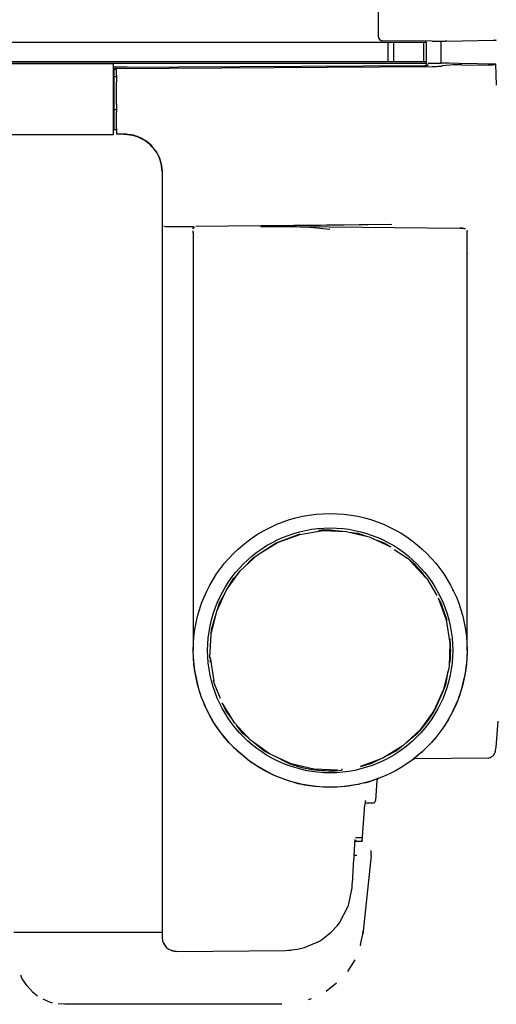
# Model space of a CAD drawing. Header units: millimetres. Extents: x -244 to 510, y -260 to 538.
# Tile 15 of 22: x 137 to 236, y -184 to 22. Entities that reach past the tile are written whole.
import ezdxf

# ---------------------------------------------------------------- set-up
doc = ezdxf.new("R2010")
doc.units = ezdxf.units.MM

msp = doc.modelspace()

# ---------------------------------------------------------------- linework, layer by layer
at = {"color": 7, "linetype": 'Continuous'}
for p, q in [((211.6, 44.43), (211.6, 18.57)), ((211.6, 18.57), (211.6, 18.11)), ((221.6, 16.75), (39.73, 16.75)), ((222.8, 17.06), (212.59, 17.11)), ((213.6, 16.5), (213.85, 16.75)), ((213.6, 16.5), (213.6, 14.79)), ((214.78, 16.82), (214.78, 12.88)), ((221.12, 15), (221.12, 16.73)), ((221.6, 16.75), (221.6, 17.18)), ((221.6, 16.7), (221.6, 14.77)), ((222.8, 17.06), (223.84, 17.05)), ((223.84, 17.05), (224.6, 17.05)), ((224.6, 17.05), (225.55, 17.07)), ((224.6, 17.05), (224.6, 15)), ((225.55, 17.07), (229.04, 17.13)), ((225.78, 17.1), (225.55, 17.07)), ((229.04, 17.13), (235.68, 17.24)), ((235.82, 17.28), (235.68, 17.24)), ((235.68, 17.24), (235.98, 17.25)), ((213.6, 14.79), (213.6, 12.77)), ((221.12, 12.76), (221.12, 15)), ((221.6, 14.77), (221.6, 12.66)), ((224.6, 15), (224.6, 12.45)), ((221.6, 12.75), (41.19, 12.75)), ((221.6, 12.39), (41.32, 12.39)), ((156.41, 12.33), (41.34, 12.33)), ((156.41, 12.33), (156.41, 12.16)), ((221.6, 12.75), (221.6, 12.39)), ((221.6, 12.39), (221.6, 12.01)), ((221.82, 12.35), (221.68, 12.21)), ((222.1, 12.44), (221.96, 12.42)), ((222.1, 12.44), (224.6, 12.45)), ((226.32, 12.5), (224.6, 12.5)), ((236.09, 12.25), (224.6, 12.45)), ((156.41, 12.16), (156.41, 11.15)), ((159.36, 11.65), (156.41, 11.65)), ((156.41, 11.15), (156.41, 10.34)), ((156.41, 10.34), (156.41, 8.59)), ((156.6, 11.35), (157.1, 11.35)), ((156.6, 11.35), (156.6, 11.15)), ((157.1, 11.15), (156.6, 11.15)), ((156.6, 11.15), (156.6, 9.61)), ((157.1, 11.64), (221.3, 12)), ((157.1, 11.35), (222.82, 11.79)), ((157.1, 11.35), (157.1, 11.64)), ((157.1, 10), (157.1, 11.35)), ((226.59, 12.06), (224.91, 11.89)), ((227.11, 12.1), (226.59, 12.06)), ((227.71, 12.13), (227.11, 12.1)), ((228.36, 12.14), (227.71, 12.13)), ((229.03, 12.14), (228.36, 12.14)), ((229.03, 12.14), (234.48, 12.05)), ((234.89, 12.05), (234.48, 12.05)), ((235.21, 12.06), (234.89, 12.05)), ((235.42, 12.07), (235.21, 12.06)), ((235.93, 12.16), (235.42, 12.07)), ((235.93, 12.16), (236.09, 12.25)), ((236.19, 7.88), (236.09, 12.25)), ((156.6, 9.17), (156.41, 9.17)), ((156.6, 8.92), (156.41, 8.92)), ((156.41, 8.59), (156.41, 3.84)), ((156.6, 8.38), (156.41, 8.38)), ((157.1, 9.61), (156.6, 9.61)), ((156.6, 9.61), (156.6, 2.73)), ((157.1, 10), (157.1, 8.59)), ((157.1, 3.84), (157.1, 8.59)), ((156.6, 6.48), (156.41, 6.49)), ((156.41, 3.84), (156.41, 2.37)), ((156.6, 2.5), (156.41, 2.5)), ((156.41, 2.37), (156.41, -1.24)), ((157.1, 2.73), (156.6, 2.73)), ((156.6, 2.73), (156.6, -1.41)), ((157.1, 3.84), (157.1, 2.37)), ((157.1, -1.13), (157.1, 2.37)), ((156.41, -1.24), (156.41, -2.44)), ((157.1, -1.41), (156.6, -1.41)), ((157.1, -1.13), (157.1, -2.33)), ((156.41, -2.44), (43, -2.44)), ((158.67, -2.31), (157.1, -2.33)), ((158.88, -2.33), (158.67, -2.31)), ((158.67, -2.31), (158.88, -2.33)), ((159.12, -2.3), (158.88, -2.33)), ((158.88, -2.33), (159.91, -2.42)), ((159.91, -2.42), (159.12, -2.3)), ((160.22, -2.47), (159.91, -2.42)), ((159.91, -2.42), (160.22, -2.47)), ((160.66, -2.54), (160.22, -2.47)), ((160.22, -2.47), (161.12, -2.71)), ((161.34, -2.78), (160.66, -2.54)), ((161.12, -2.71), (161.34, -2.78)), ((161.48, -2.77), (161.34, -2.78)), ((161.34, -2.78), (161.71, -2.92)), ((161.71, -2.92), (161.48, -2.77)), ((162.12, -3.07), (161.71, -2.92)), ((161.71, -2.92), (162.82, -3.48)), ((162.82, -3.48), (162.12, -3.07)), ((163.08, -3.64), (162.82, -3.48)), ((162.82, -3.48), (163.08, -3.64)), ((163.42, -3.85), (163.08, -3.64)), ((163.08, -3.64), (163.74, -4.13)), ((163.93, -4.22), (163.42, -3.85)), ((163.74, -4.13), (165.26, -5.79)), ((164.34, -4.6), (163.93, -4.22)), ((165.26, -5.79), (164.34, -4.6)), ((165.43, -6.05), (165.26, -5.79)), ((165.26, -5.79), (165.43, -6.05)), ((165.53, -6.21), (165.43, -6.05)), ((165.43, -6.05), (165.53, -6.21)), ((165.65, -6.35), (165.53, -6.21)), ((165.53, -6.21), (166, -7.13)), ((166, -7.13), (165.65, -6.35)), ((166.09, -7.3), (166, -7.13)), ((166, -7.13), (166.21, -7.69)), ((166.21, -7.69), (166.09, -7.3)), ((166.45, -8.57), (166.21, -7.69)), ((166.21, -7.69), (166.45, -8.57)), ((166.48, -8.74), (166.45, -8.57)), ((166.45, -8.57), (166.48, -8.74)), ((166.5, -8.87), (166.48, -8.74)), ((166.48, -8.74), (166.5, -8.87)), ((166.6, -10.08), (166.5, -8.87)), ((166.5, -8.87), (166.6, -10.08)), ((166.6, -10.08), (166.6, -21.42)), ((166.6, -21.42), (166.85, -21.48)), ((166.6, -21.42), (166.6, -57.12)), ((167.03, -21.5), (167.26, -21.51)), ((167.26, -21.51), (167.68, -21.52)), ((167.68, -21.52), (168.11, -21.52)), ((168.11, -21.52), (173.12, -21.52)), ((173.09, -22.04), (173.12, -21.52)), ((173.16, -21.81), (173.09, -22.04)), ((173.1, -22.83), (173.1, -22.44)), ((173.39, -21.61), (173.16, -21.81)), ((214.42, -21.15), (173.61, -21.56)), ((187.44, -21.51), (187.11, -21.53)), ((187.11, -21.53), (187.72, -21.55)), ((187.58, -21.51), (187.44, -21.51)), ((189.64, -21.46), (187.58, -21.51)), ((187.72, -21.55), (187.99, -21.55)), ((187.99, -21.55), (194.05, -21.57)), ((214.42, -21.15), (189.64, -21.46)), ((194.05, -21.57), (194.6, -21.57)), ((194.6, -21.57), (228.61, -21.9)), ((194.6, -21.57), (195.23, -21.58)), ((195.23, -21.58), (196.37, -21.62)), ((196.37, -21.62), (197.31, -21.68)), ((197.31, -21.68), (197.47, -21.69)), ((197.47, -21.69), (198.22, -21.76)), ((198.22, -21.76), (200.06, -21.95)), ((200.06, -21.95), (200.78, -22.01)), ((200.78, -22.01), (201.39, -22.08)), ((201.39, -22.08), (201.55, -22.11)), ((228.81, -21.9), (229, -21.91)), ((229, -21.91), (229.32, -21.93)), ((229.73, -22), (229.52, -21.96)), ((229.52, -21.96), (229.73, -22)), ((230.06, -22.3), (230.1, -22.49)), ((230.1, -109.8), (230.1, -22.49)), ((173.1, -22.83), (173.1, -109.8)), ((230.13, -27.16), (230.1, -27.33)), ((166.6, -57.12), (166.6, -65.93)), ((166.6, -65.93), (166.6, -72.99)), ((166.6, -72.99), (166.6, -76.19)), ((166.6, -76.19), (166.6, -169.47)), ((190.35, -87.39), (195.34, -85.52)), ((190.66, -87.34), (195.26, -85.64)), ((195.26, -85.64), (200.09, -84.86)), ((200.09, -84.86), (204.99, -85.05)), ((201.6, -84.73), (204.07, -85.01)), ((204.99, -85.05), (209.75, -86.18)), ((205.58, -85.19), (207.38, -85.4)), ((207.38, -85.4), (209.13, -86.04)), ((186.49, -89.9), (190.66, -87.34)), ((187.05, -89.56), (190.35, -87.39)), ((209.75, -86.18), (214.2, -88.23)), ((210.57, -86.56), (212.85, -87.39)), ((212.85, -87.39), (213.95, -88.11)), ((182.9, -93.23), (186.49, -89.9)), ((185.48, -90.59), (186.4, -89.99)), ((214.95, -88.77), (217.72, -90.59)), ((183.61, -92.57), (185.48, -90.59)), ((218.17, -91.1), (221.5, -94.69)), ((180.03, -97.2), (182.9, -93.23)), ((181.49, -94.83), (182.61, -93.64)), ((180.46, -96.6), (181.49, -94.83)), ((221.71, -94.83), (223.78, -98.4)), ((177.98, -101.65), (180.03, -97.2)), ((178.58, -99.87), (179.68, -97.95)), ((227.1, -97.39), (227.1, -97.18)), ((178.15, -101.29), (178.58, -99.87)), ((224.06, -98.86), (225.76, -103.46)), ((224.09, -98.95), (224.62, -99.87)), ((224.62, -99.87), (225.88, -103.54)), ((176.85, -106.41), (177.98, -101.65)), ((176.91, -105.45), (177.76, -102.6)), ((225.76, -103.46), (226.54, -108.29)), ((176.57, -111.26), (176.85, -106.49)), ((176.85, -106.49), (176.91, -105.45)), ((226.54, -108.29), (226.35, -113.19)), ((173.13, -111.21), (173.1, -109.8)), ((230.1, -110.15), (229.97, -112.53)), ((230.1, -109.8), (230.1, -110.15)), ((173.26, -112.78), (173.13, -111.21)), ((177.44, -116.14), (176.66, -111.31)), ((226.63, -111.26), (226.37, -112.76)), ((229.97, -112.53), (229.94, -112.86)), ((173.41, -114.01), (173.26, -112.78)), ((174.34, -118.12), (173.41, -114.01)), ((226.35, -113.19), (225.22, -117.95)), ((226.12, -114.14), (225.62, -116.99)), ((229.94, -112.86), (229.62, -115)), ((177.58, -116.99), (177.32, -116.06)), ((228.98, -117.73), (229.28, -116.58)), ((229.28, -116.58), (229.55, -115.38)), ((174.5, -118.61), (174.34, -118.12)), ((178.8, -119.83), (177.58, -116.99)), ((225.22, -117.95), (223.17, -122.4)), ((225.09, -118.22), (223.32, -122.34)), ((225.62, -116.99), (225.23, -117.91)), ((228.35, -119.64), (228.63, -118.84)), ((228.63, -118.84), (228.98, -117.73)), ((181.7, -124.91), (179.14, -120.74)), ((228.15, -120.16), (227.29, -122.14)), ((228.35, -119.64), (228.15, -120.16)), ((175.87, -122.05), (175.4, -121)), ((176.92, -124.05), (175.87, -122.05)), ((179.88, -122.34), (179.32, -121.04)), ((181.25, -124.18), (179.88, -122.34)), ((223.17, -122.4), (220.3, -126.37)), ((227.29, -122.14), (226.22, -124.16)), ((227.1, -122.21), (227.1, -122.53)), ((177.2, -124.53), (176.92, -124.05)), ((178.77, -126.86), (177.2, -124.53)), ((185.03, -128.5), (181.7, -124.91)), ((226.22, -124.16), (225.06, -125.98)), ((236.14, -129.94), (236.6, -124.55)), ((180.42, -128.87), (178.77, -126.86)), ((183.36, -127.01), (182.18, -125.43)), ((184.66, -128.1), (183.36, -127.01)), ((220.3, -126.37), (216.71, -129.7)), ((219.84, -127.01), (217.41, -129.04)), ((225.06, -125.98), (224.01, -127.41)), ((180.57, -129.03), (180.42, -128.87)), ((181.42, -129.92), (180.57, -129.03)), ((189, -131.37), (185.03, -128.5)), ((187.82, -130.75), (185.81, -129.06)), ((222.7, -128.95), (222.58, -129.09)), ((222.83, -128.81), (222.7, -128.95)), ((223.35, -128.22), (222.83, -128.81)), ((224.01, -127.41), (223.35, -128.22)), ((181.42, -129.92), (184.85, -132.86)), ((188.86, -131.27), (187.82, -130.75)), ((216.71, -129.7), (212.54, -132.26)), ((215.38, -130.75), (213.28, -131.8)), ((216.43, -129.87), (215.38, -130.75)), ((220.5, -131.13), (220.81, -130.85)), ((220.81, -130.85), (220.5, -131.13)), ((220.81, -130.85), (221.44, -130.26)), ((221.25, -130.44), (220.81, -130.85)), ((221.71, -129.99), (221.25, -130.44)), ((221.44, -130.26), (221.92, -129.78)), ((222.32, -129.36), (221.71, -129.99)), ((222.45, -129.23), (222.32, -129.36)), ((235.6, -131.68), (235.93, -131.08)), ((235.93, -131.08), (236.14, -129.94)), ((235.93, -131.08), (235.93, -130.83)), ((184.85, -132.86), (185.23, -133.13)), ((185.23, -133.13), (189.59, -135.65)), ((193.45, -133.42), (189, -131.37)), ((193.02, -133.36), (189.71, -131.7)), ((212.54, -132.26), (207.94, -133.96)), ((211.9, -132.5), (210.18, -133.36)), ((218.93, -132.46), (219.14, -132.39)), ((234.48, -132.26), (219.14, -132.39)), ((219.94, -131.61), (219.29, -132.15)), ((219.94, -131.61), (219.29, -132.15)), ((234.48, -132.26), (234.89, -132.13)), ((234.89, -132.13), (235.12, -131.96)), ((235.12, -131.96), (235.6, -131.68)), ((198.21, -134.55), (193.45, -133.42)), ((203.11, -134.74), (198.21, -134.55)), ((210.18, -133.36), (207.86, -134.08)), ((189.59, -135.65), (190.01, -135.84)), ((191.86, -136.58), (194.89, -137.5)), ((208.8, -137.38), (209.1, -137.3)), ((209.1, -137.3), (209.34, -137.23)), ((209.34, -137.23), (209.81, -137.09)), ((209.81, -137.09), (210.01, -137.03)), ((210.24, -136.96), (210.41, -136.9)), ((210.41, -136.9), (210.67, -136.82)), ((211.3, -136.91), (211.04, -141.09)), ((211.47, -136.54), (211.3, -136.91)), ((211.63, -136.48), (211.47, -136.54)), ((211.63, -136.48), (211.47, -136.54)), ((211.63, -136.48), (211.47, -136.54)), ((194.89, -137.5), (195.67, -137.68)), ((195.67, -137.68), (196.27, -137.8)), ((196.27, -137.8), (198.36, -138.11)), ((198.36, -138.11), (201.6, -138.3)), ((202.67, -138.28), (201.6, -138.3)), ((203.73, -138.22), (202.67, -138.28)), ((204.79, -138.12), (203.73, -138.22)), ((205.85, -137.98), (204.79, -138.12)), ((206.4, -137.89), (205.85, -137.98)), ((206.57, -137.86), (206.4, -137.89)), ((207.2, -137.75), (206.57, -137.86)), ((207.54, -137.67), (207.7, -137.64)), ((208.23, -149.51), (208.83, -141.99)), ((208.87, -141.57), (208.83, -141.99)), ((208.87, -141.57), (210.54, -141.56)), ((208.27, -148.82), (206.84, -148.83)), ((207.14, -149.5), (206.87, -149.5)), ((206.87, -149.5), (207.14, -149.5)), ((207.14, -149.5), (208.1, -149.5)), ((208.23, -149.51), (208.26, -149.15)), ((210.12, -152.5), (210.1, -151.47)), ((207.14, -152.5), (206.59, -152.5)), ((210.12, -152.5), (208.46, -168.28)), ((205.41, -162.95), (206.16, -159.27)), ((203.54, -166.53), (205.36, -163.09)), ((205.36, -163.09), (205.41, -162.95)), ((201.83, -168.47), (203.03, -167.18)), ((203.03, -167.18), (203.54, -166.53)), ((135.78, -168.5), (138.77, -168.5)), ((138.77, -168.5), (166.6, -168.5)), ((166.6, -169.47), (166.72, -170.3)), ((199.35, -170.34), (199.78, -170.08)), ((199.78, -170.08), (201.83, -168.47)), ((207.93, -171.06), (208.38, -168.91)), ((208.38, -168.91), (208.46, -168.28)), ((208.46, -168.28), (208.38, -168.91)), ((166.72, -170.3), (166.83, -170.62)), ((166.83, -170.62), (167.49, -171.6)), ((166.83, -170.62), (167.09, -171.12)), ((167.09, -171.12), (167.49, -171.6)), ((167.49, -171.6), (167.97, -171.99)), ((167.49, -171.6), (167.97, -171.99)), ((167.97, -171.99), (168.15, -172.09)), ((167.97, -171.99), (168.15, -172.09)), ((168.15, -172.09), (168.32, -172.18)), ((168.15, -172.09), (168.32, -172.18)), ((168.32, -172.18), (168.48, -172.26)), ((192.31, -172.28), (194.8, -172.04)), ((192.31, -172.28), (193.5, -172.22)), ((194.8, -172.04), (196.23, -171.7)), ((196.23, -171.7), (199.35, -170.34)), ((207.93, -171.06), (207.86, -171.32)), ((168.8, -172.36), (168.48, -172.26)), ((168.48, -172.26), (168.8, -172.36)), ((169.63, -172.47), (168.8, -172.36)), ((168.8, -172.36), (169.63, -172.47)), ((169.63, -172.47), (192.31, -172.28)), ((206.7, -174.21), (205.18, -176.67)), ((137.45, -178.03), (137.18, -177.46)), ((138.43, -179.59), (137.45, -178.03)), ((139.67, -180.93), (138.43, -179.59)), ((202.93, -179.13), (200.74, -180.8)), ((139.67, -180.93), (140.71, -181.72)), ((142.79, -182.84), (141.88, -182.44)), ((197.64, -182.37), (197.26, -182.51)), ((197.64, -182.37), (197.26, -182.51)), ((142.79, -182.84), (143.77, -183.16)), ((146.36, -183.5), (145, -183.41)), ((191.55, -183.5), (146.36, -183.5)), ((197.26, -182.51), (197, -182.6))]:
    msp.add_line(p, q, dxfattribs=at)
for radius in [28.5, 25.5]:
    msp.add_circle((201.6, -109.8), radius, dxfattribs=at)
for centre, radius, start, end in [((212.6, 18.11), 1, 180, 269.7), ((201.6, -109.8), 25.07, 89.9999, 95.5431), ((201.6, -109.8), 25.07, 36.6668, 50.0001), ((226.29, -105.45), 1.95, 269.9984, 277.7702), ((201.6, -109.8), 25.08, 356.6667, 5.5432), ((201.6, -109.8), 25.07, 183.3333, 185.5431), ((201.6, -109.8), 25.07, 316.6666, 330), ((201.6, -109.8), 25.07, 250, 275.5432), ((205.95, -134.49), 1.95, 180.0009, 187.7727), ((210.54, -141.06), 0.5, 270.5, 356.3076), ((208.1, -151.5), 2, 81.8497, 89.9987)]:
    msp.add_arc(centre, radius, start, end, dxfattribs=at)
for points, knots in [([(235.98, 17.25), (235.99, 17.25), (236.02, 17.26), (236.08, 17.28), (236.14, 17.3), (236.17, 17.31), (236.17, 17.32)], [0, 0, 0, 0, 0.0125505, 0.100404, 0.1882575, 0.200808, 0.200808, 0.200808, 0.200808]), ([(221.3, 12), (221.37, 12.01), (221.5, 12.01), (221.68, 12.02), (221.82, 12.03), (221.94, 12.05), (222.02, 12.06), (222.06, 12.07), (222.06, 12.07)], [0, 0, 0, 0, 0.2062842, 0.3985558, 0.5198453, 0.6415239, 0.7481038, 0.7633295, 0.7633295, 0.7633295, 0.7633295]), ([(222.82, 11.79), (222.98, 11.79), (223.29, 11.79), (223.75, 11.81), (224.19, 11.83), (224.47, 11.86), (224.6, 11.87)], [0, 0, 0, 0, 0.476569, 0.940586, 1.380389, 1.784963, 1.784963, 1.784963, 1.784963]), ([(229.52, -21.96), (229.48, -21.95), (229.36, -21.94), (229.15, -21.91), (228.89, -21.9), (228.71, -21.9), (228.61, -21.9)], [0, 0, 0, 0, 0.122988, 0.3670272, 0.6270971, 0.9112821, 0.9112821, 0.9112821, 0.9112821]), ([(208.93, -141.09), (208.93, -141.09), (208.93, -141.13), (208.91, -141.19), (208.89, -141.3), (208.88, -141.47), (208.86, -141.71), (208.84, -141.89), (208.83, -141.99)], [0, 0, 0, 0, 0.0124418, 0.0995344, 0.2046265, 0.3434453, 0.6132247, 0.9032402, 0.9032402, 0.9032402, 0.9032402]), ([(208.87, -141.57), (208.86, -141.62), (208.85, -141.76), (208.84, -141.9), (208.83, -141.99)], [0, 0, 0, 0, 0.1433628, 0.4153214, 0.4153214, 0.4153214, 0.4153214]), ([(206.16, -159.27), (206.27, -157.59), (206.49, -154.22), (206.7, -150.85), (206.8, -149.16)], [0, 0, 0, 0, 5.064646, 10.129295, 10.129295, 10.129295, 10.129295])]:
    msp.add_open_spline(points, degree=3, knots=knots, dxfattribs=at)
msp.add_open_spline([(224.6, 11.87), (224.65, 11.87), (224.76, 11.88), (224.86, 11.89), (224.91, 11.89)], degree=3, dxfattribs=at)

doc.saveas('drawing.dxf')
